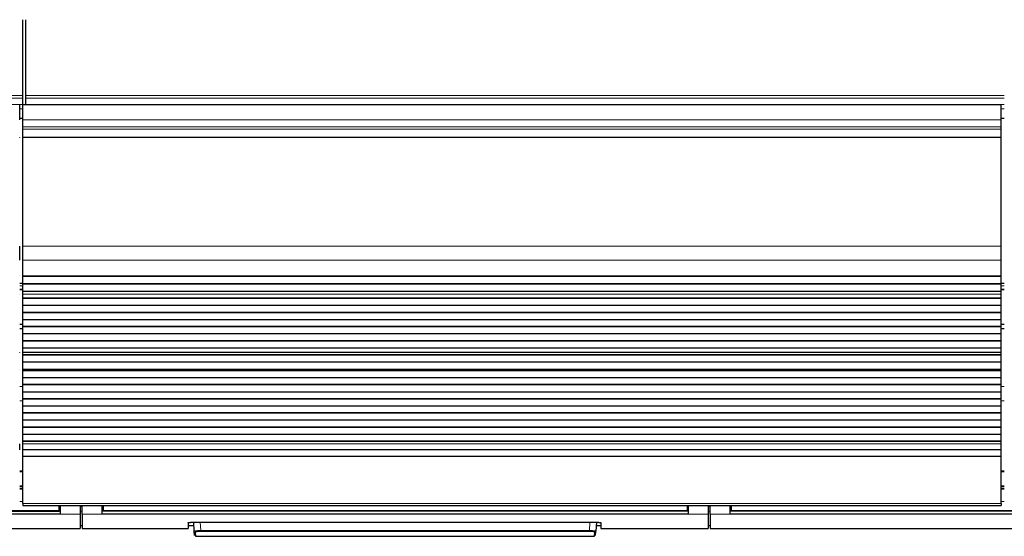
# Model space of a CAD drawing. Header units: inches. Extents: x 0 to 17820, y -10 to 12600.
# Tile 17 of 256: x 3749 to 4732, y 3419 to 3936. Entities that reach past the tile are written whole.
import ezdxf

# ---------------------------------------------------------------- set-up
doc = ezdxf.new("R2010")
doc.units = ezdxf.units.IN
doc.layers.add('1', color=7, linetype='Continuous', true_color=0xffffff)

msp = doc.modelspace()

# ---------------------------------------------------------------- linework, layer by layer
at = {"layer": '1', "color": 2, "linetype": 'Continuous', "lineweight": 25}
for p, q in [((3751.643, 3859.817), (3751.643, 3935.588)), ((3754.643, 3859.817), (3754.643, 3935.588)), ((3751.643, 3857.206), (3751.643, 3859.817)), ((3751.643, 3850.733), (3751.643, 3857.206)), ((3754.643, 3857.206), (3754.643, 3859.817)), ((3754.643, 3850.733), (3754.643, 3857.206)), ((3748.643, 3835.478), (3748.643, 3850.559)), ((3751.643, 3850.733), (3751.643, 3850.559)), ((4728.643, 3850.559), (3751.643, 3850.559)), ((3751.643, 3835.478), (3751.643, 3850.559)), ((3754.643, 3850.733), (3754.643, 3850.559)), ((4728.643, 3835.478), (4728.643, 3850.559)), ((3751.643, 3828.491), (3751.643, 3835.478)), ((4728.643, 3828.491), (4728.643, 3835.478)), ((3751.643, 3826.247), (3751.643, 3828.491)), ((3751.643, 3818.27), (3751.643, 3826.247)), ((4728.643, 3826.247), (4728.643, 3828.491)), ((4728.643, 3818.27), (4728.643, 3826.247)), ((3748.643, 3817.823), (3748.643, 3818.27)), ((3751.643, 3817.823), (3751.643, 3818.27)), ((3751.643, 3709.443), (3751.643, 3817.823)), ((4728.643, 3817.823), (4728.643, 3818.27)), ((4728.643, 3709.443), (4728.643, 3817.823)), ((3748.643, 3695.301), (3748.643, 3709.443)), ((3751.643, 3695.301), (3751.643, 3709.443)), ((4728.643, 3695.301), (4728.643, 3709.443)), ((3751.643, 3679.818), (3751.643, 3695.301)), ((4728.643, 3679.818), (4728.643, 3695.301)), ((3748.643, 3679.73), (3748.643, 3679.818)), ((3751.643, 3679.73), (3751.643, 3679.818)), ((3751.643, 3679.73), (4728.643, 3679.73)), ((3751.643, 3679.185), (3751.643, 3679.73)), ((3751.643, 3671.663), (3751.643, 3679.185)), ((4728.643, 3679.185), (3751.643, 3679.185)), ((4728.643, 3679.73), (4728.643, 3679.818)), ((4728.643, 3679.185), (4728.643, 3679.73)), ((4728.643, 3671.663), (4728.643, 3679.185)), ((3751.676, 3672.155), (3748.647, 3672.155)), ((3751.643, 3671.31), (3751.643, 3671.663)), ((4728.643, 3671.663), (3751.643, 3671.663)), ((3751.643, 3664.104), (3751.643, 3671.31)), ((4728.643, 3671.31), (3751.643, 3671.31)), ((4731.636, 3672.155), (4728.608, 3672.155)), ((4728.643, 3671.31), (4728.643, 3671.663)), ((4728.643, 3664.104), (4728.643, 3671.31)), ((3748.643, 3661.526), (3748.643, 3661.553)), ((3751.643, 3664.097), (3751.643, 3664.104)), ((4728.643, 3664.104), (3751.643, 3664.104)), ((3751.643, 3661.553), (3751.643, 3664.097)), ((4728.643, 3664.097), (3751.643, 3664.097)), ((3751.643, 3661.526), (3751.643, 3661.553)), ((3751.643, 3657.332), (3751.643, 3661.526)), ((3751.643, 3656.979), (3751.643, 3657.332)), ((4728.643, 3657.332), (3751.643, 3657.332)), ((3751.643, 3649.908), (3751.643, 3656.979)), ((4728.643, 3656.979), (3751.643, 3656.979)), ((4728.643, 3664.097), (4728.643, 3664.104)), ((4728.643, 3661.553), (4728.643, 3664.097)), ((4728.643, 3661.526), (4728.643, 3661.553)), ((4728.643, 3657.332), (4728.643, 3661.526)), ((4728.643, 3656.979), (4728.643, 3657.332)), ((4728.643, 3649.908), (4728.643, 3656.979)), ((3751.643, 3643.19), (3751.643, 3649.908)), ((4728.643, 3649.908), (3751.643, 3649.908)), ((4728.643, 3643.19), (4728.643, 3649.908)), ((3751.643, 3642.836), (3751.643, 3643.19)), ((4728.643, 3643.19), (3751.643, 3643.19)), ((3751.643, 3635.765), (3751.643, 3642.836)), ((4728.643, 3642.836), (3751.643, 3642.836)), ((4728.643, 3642.836), (4728.643, 3643.19)), ((4728.643, 3635.765), (4728.643, 3642.836)), ((3751.676, 3631.155), (3748.647, 3631.155)), ((3751.643, 3629.048), (3751.643, 3635.765)), ((4728.643, 3635.765), (3751.643, 3635.765)), ((3751.643, 3628.694), (3751.643, 3629.048)), ((4728.643, 3629.048), (3751.643, 3629.048)), ((3751.643, 3621.623), (3751.643, 3628.694)), ((4728.643, 3628.694), (3751.643, 3628.694)), ((4731.636, 3631.155), (4728.608, 3631.155)), ((4728.643, 3629.048), (4728.643, 3635.765)), ((4728.643, 3628.694), (4728.643, 3629.048)), ((4728.643, 3621.623), (4728.643, 3628.694)), ((3751.676, 3626.846), (3748.647, 3626.846)), ((3751.643, 3614.906), (3751.643, 3621.623)), ((4728.643, 3621.623), (3751.643, 3621.623)), ((4731.636, 3626.846), (4728.608, 3626.846)), ((4728.643, 3614.906), (4728.643, 3621.623)), ((3751.643, 3614.552), (3751.643, 3614.906)), ((4728.643, 3614.906), (3751.643, 3614.906)), ((3751.643, 3607.481), (3751.643, 3614.552)), ((4728.643, 3614.552), (3751.643, 3614.552)), ((4728.643, 3614.552), (4728.643, 3614.906)), ((4728.643, 3607.481), (4728.643, 3614.552)), ((3748.643, 3603.261), (3748.643, 3603.287)), ((3751.643, 3603.287), (3751.643, 3607.481)), ((4728.643, 3607.481), (3751.643, 3607.481)), ((3751.643, 3603.261), (3751.643, 3603.287)), ((3751.643, 3600.812), (3751.643, 3603.261)), ((3751.643, 3600.459), (3751.643, 3600.812)), ((4728.643, 3600.812), (3751.643, 3600.812)), ((3751.643, 3593.525), (3751.643, 3600.459)), ((4728.643, 3600.459), (3751.643, 3600.459)), ((4728.643, 3603.287), (4728.643, 3607.481)), ((4728.643, 3603.261), (4728.643, 3603.287)), ((4728.643, 3600.812), (4728.643, 3603.261)), ((4728.643, 3600.459), (4728.643, 3600.812)), ((4728.643, 3593.525), (4728.643, 3600.459)), ((3751.643, 3586.293), (3751.643, 3593.525)), ((4728.643, 3593.525), (3751.643, 3593.525)), ((4728.643, 3586.293), (4728.643, 3593.525)), ((3748.643, 3586.157), (3748.643, 3586.293)), ((3751.643, 3586.157), (3751.643, 3586.293)), ((4728.643, 3586.293), (3751.643, 3586.293)), ((3751.643, 3586.157), (4728.643, 3586.157)), ((3751.643, 3585.49), (3751.643, 3586.157)), ((3751.643, 3584.854), (3751.643, 3585.49)), ((4728.643, 3585.49), (3751.643, 3585.49)), ((3751.643, 3577.783), (3751.643, 3584.854)), ((4728.643, 3584.854), (3751.643, 3584.854)), ((4728.643, 3586.157), (4728.643, 3586.293)), ((4728.643, 3585.49), (4728.643, 3586.157)), ((4728.643, 3584.854), (4728.643, 3585.49)), ((4728.643, 3577.783), (4728.643, 3584.854)), ((3751.643, 3571.065), (3751.643, 3577.783)), ((4728.643, 3577.783), (3751.643, 3577.783)), ((3751.643, 3570.712), (3751.643, 3571.065)), ((4728.643, 3571.065), (3751.643, 3571.065)), ((3751.643, 3563.641), (3751.643, 3570.712)), ((4728.643, 3570.712), (3751.643, 3570.712)), ((4728.643, 3571.065), (4728.643, 3577.783)), ((4728.643, 3570.712), (4728.643, 3571.065)), ((4728.643, 3563.641), (4728.643, 3570.712)), ((3751.643, 3556.923), (3751.643, 3563.641)), ((4728.643, 3563.641), (3751.643, 3563.641)), ((4728.643, 3556.923), (4728.643, 3563.641)), ((3751.643, 3556.569), (3751.643, 3556.923)), ((4728.643, 3556.923), (3751.643, 3556.923)), ((3751.643, 3549.498), (3751.643, 3556.569)), ((4728.643, 3556.569), (3751.643, 3556.569)), ((3751.643, 3542.781), (3751.643, 3549.498)), ((4728.643, 3549.498), (3751.643, 3549.498)), ((4728.643, 3556.569), (4728.643, 3556.923)), ((4728.643, 3549.498), (4728.643, 3556.569)), ((4728.643, 3542.781), (4728.643, 3549.498)), ((3751.643, 3542.427), (3751.643, 3542.781)), ((4728.643, 3542.781), (3751.643, 3542.781)), ((3751.643, 3535.356), (3751.643, 3542.427)), ((4728.643, 3542.427), (3751.643, 3542.427)), ((4728.643, 3542.427), (4728.643, 3542.781)), ((4728.643, 3535.356), (4728.643, 3542.427)), ((3751.643, 3528.639), (3751.643, 3535.356)), ((4728.643, 3535.356), (3751.643, 3535.356)), ((4728.643, 3528.639), (4728.643, 3535.356)), ((3751.643, 3528.285), (3751.643, 3528.639)), ((4728.643, 3528.639), (3751.643, 3528.639)), ((3751.643, 3521.214), (3751.643, 3528.285)), ((4728.643, 3528.285), (3751.643, 3528.285)), ((3751.643, 3514.497), (3751.643, 3521.214)), ((4728.643, 3521.214), (3751.643, 3521.214)), ((4728.643, 3528.285), (4728.643, 3528.639)), ((4728.643, 3521.214), (4728.643, 3528.285)), ((4728.643, 3514.497), (4728.643, 3521.214)), ((3748.643, 3506.011), (3748.643, 3511.869)), ((3751.643, 3514.143), (3751.643, 3514.497)), ((4728.643, 3514.497), (3751.643, 3514.497)), ((3751.643, 3511.869), (3751.643, 3514.143)), ((4728.643, 3514.143), (3751.643, 3514.143)), ((3751.643, 3506.011), (3751.643, 3511.869)), ((4728.643, 3514.143), (4728.643, 3514.497)), ((4728.643, 3511.869), (4728.643, 3514.143)), ((4728.643, 3506.011), (4728.643, 3511.869)), ((3751.643, 3499.115), (3751.643, 3506.011)), ((4728.643, 3506.011), (3751.643, 3506.011)), ((4728.643, 3499.115), (4728.643, 3506.011)), ((3751.643, 3452.151), (3751.643, 3499.115)), ((4728.643, 3499.115), (3751.643, 3499.115)), ((4728.643, 3452.151), (4728.643, 3499.115)), ((3751.639, 3484.462), (3748.638, 3484.462)), ((4731.639, 3484.462), (4728.638, 3484.462)), ((3748.638, 3466.992), (3751.639, 3466.992)), ((4728.638, 3466.992), (4731.639, 3466.992)), ((3751.643, 3452.151), (3751.643, 3450.417)), ((3751.643, 3450.417), (4728.643, 3450.417)), ((3787.893, 3445.432), (3787.893, 3450.417)), ((3788.893, 3450.416), (3788.893, 3441.567)), ((3808.893, 3450.416), (3808.893, 3441.567)), ((3810.893, 3441.567), (3810.893, 3450.416)), ((3830.893, 3441.567), (3830.893, 3450.416)), ((3831.893, 3450.417), (3831.893, 3445.432)), ((4414.893, 3450.417), (4414.893, 3445.432)), ((4415.893, 3450.416), (4415.893, 3441.567)), ((4435.893, 3450.416), (4435.893, 3441.567)), ((4437.893, 3441.567), (4437.893, 3450.416)), ((4457.893, 3441.567), (4457.893, 3450.416)), ((4458.893, 3450.417), (4458.893, 3445.432)), ((4728.643, 3452.151), (4728.643, 3450.417)), ((3788.893, 3441.567), (3203.893, 3441.567)), ((3204.893, 3444.642), (3787.893, 3444.642)), ((3787.893, 3444.642), (3787.893, 3445.432)), ((3808.893, 3441.567), (3808.893, 3427.329)), ((3810.893, 3441.567), (3810.893, 3427.329)), ((4415.893, 3441.567), (3830.893, 3441.567)), ((3831.893, 3445.432), (3831.893, 3444.642)), ((4414.893, 3444.642), (3831.893, 3444.642)), ((4414.893, 3445.432), (4414.893, 3444.642)), ((4435.893, 3441.567), (4435.893, 3427.329)), ((4437.893, 3441.567), (4437.893, 3427.329)), ((5042.893, 3441.567), (4457.893, 3441.567)), ((4458.893, 3445.432), (4458.893, 3444.642)), ((5041.893, 3444.642), (4458.893, 3444.642)), ((3916.893, 3433.038), (3916.893, 3427.329)), ((3921.893, 3433.535), (4323.893, 3433.535)), ((3922.899, 3424.723), (3922.438, 3433.535)), ((4324.349, 3433.527), (4323.888, 3424.723)), ((4328.893, 3433.038), (4328.893, 3427.329)), ((3701.893, 3427.329), (3808.893, 3427.329)), ((3808.893, 3430.329), (3810.893, 3430.329)), ((3810.893, 3427.329), (3916.893, 3427.329)), ((3916.893, 3430.329), (3922.606, 3430.329)), ((3923.124, 3420.437), (3922.899, 3424.723)), ((3923.898, 3423.779), (3924.123, 3419.489)), ((4322.664, 3419.489), (4322.889, 3423.779)), ((4323.663, 3420.437), (4323.888, 3424.723)), ((4324.181, 3430.329), (4328.893, 3430.329)), ((4328.893, 3427.329), (4435.893, 3427.329)), ((4435.893, 3430.329), (4437.893, 3430.329)), ((4437.893, 3427.329), (5062.893, 3427.329)), ((3924.123, 3419.489), (4322.664, 3419.489))]:
    msp.add_line(p, q, dxfattribs=at)
at = {"layer": '1', "color": 110, "linetype": 'Continuous', "lineweight": 13}
for p, q in [((3751.643, 3859.817), (2535.643, 3859.817)), ((3751.643, 3857.206), (2535.643, 3857.206)), ((4731.643, 3859.817), (3754.643, 3859.817)), ((4731.643, 3857.206), (3754.643, 3857.206)), ((3751.643, 3850.733), (2535.643, 3850.733)), ((3751.643, 3846.381), (3748.641, 3846.381)), ((4731.643, 3850.733), (3754.643, 3850.733)), ((4731.643, 3846.381), (4728.636, 3846.381)), ((3751.643, 3837.366), (3748.641, 3837.366)), ((3751.643, 3836.866), (3748.641, 3836.866)), ((3751.643, 3836.866), (3748.641, 3836.866)), ((4728.643, 3835.478), (3751.643, 3835.478)), ((4731.643, 3837.366), (4728.636, 3837.366)), ((4731.643, 3836.866), (4728.636, 3836.866)), ((4731.643, 3836.866), (4728.636, 3836.866)), ((4728.643, 3828.491), (3751.643, 3828.491)), ((4728.643, 3826.247), (3751.643, 3826.247)), ((4728.643, 3818.27), (3751.643, 3818.27)), ((4728.643, 3817.823), (3751.643, 3817.823)), ((4728.643, 3709.443), (3751.643, 3709.443)), ((4728.643, 3695.301), (3751.643, 3695.301)), ((4728.643, 3679.818), (3751.643, 3679.818)), ((3751.676, 3669.664), (3748.647, 3669.664)), ((4731.636, 3669.664), (4728.608, 3669.664)), ((3751.676, 3666.416), (3748.647, 3666.416)), ((3751.676, 3665.825), (3748.647, 3665.825)), ((4728.643, 3661.553), (3751.643, 3661.553)), ((4728.643, 3661.526), (3751.643, 3661.526)), ((4731.636, 3666.416), (4728.608, 3666.416)), ((4731.636, 3665.825), (4728.608, 3665.825)), ((4728.643, 3603.287), (3751.643, 3603.287)), ((4728.643, 3603.261), (3751.643, 3603.261)), ((3751.676, 3569.069), (3748.647, 3569.069)), ((4731.636, 3569.069), (4728.608, 3569.069)), ((3751.676, 3554.79), (3748.647, 3554.79)), ((4731.636, 3554.79), (4728.608, 3554.79)), ((4728.643, 3511.869), (3751.643, 3511.869)), ((3751.639, 3483.962), (3748.638, 3483.962)), ((4731.639, 3483.962), (4728.638, 3483.962)), ((3751.639, 3469.802), (3748.638, 3469.802)), ((3751.639, 3468.936), (3748.638, 3468.936)), ((3751.639, 3467.126), (3748.638, 3467.126)), ((4731.639, 3469.802), (4728.638, 3469.802)), ((4731.639, 3468.936), (4728.638, 3468.936)), ((4731.639, 3467.126), (4728.638, 3467.126)), ((3751.638, 3454.399), (3748.641, 3454.399)), ((4728.643, 3452.151), (3751.643, 3452.151)), ((4731.646, 3454.399), (4728.649, 3454.399)), ((3788.893, 3449.443), (3787.888, 3449.443)), ((3808.893, 3441.567), (3788.893, 3441.567)), ((3810.893, 3449.443), (3808.893, 3449.443)), ((3830.893, 3441.567), (3810.893, 3441.567)), ((3831.899, 3449.443), (3830.893, 3449.443)), ((4415.893, 3449.443), (4414.888, 3449.443)), ((4435.893, 3441.567), (4415.893, 3441.567)), ((4437.893, 3449.443), (4435.893, 3449.443)), ((4457.893, 3441.567), (4437.893, 3441.567)), ((4458.899, 3449.443), (4457.893, 3449.443)), ((3928.929, 3433.535), (3929.365, 3425.203)), ((4317.422, 3425.203), (4317.858, 3433.535)), ((3929.365, 3425.203), (3929.365, 3424.26)), ((3929.365, 3425.203), (4317.422, 3425.203)), ((4317.422, 3424.26), (3929.365, 3424.26)), ((4317.422, 3425.203), (4317.422, 3424.26))]:
    msp.add_line(p, q, dxfattribs=at)
for centre, major_axis, start_param, end_param in [((3923.898, 3424.775), (0.999, 0.052), 3.1415927, 4.6602164), ((4322.889, 3424.775), (-0.999, 0.052), 1.6229689, 3.1415927)]:
    msp.add_ellipse(centre, major_axis=major_axis, ratio=0.9964159, start_param=start_param, end_param=end_param, dxfattribs=at)
at = {"layer": '1', "color": 2, "linetype": 'Continuous', "lineweight": 25}
for points in [[(3788.893, 3444.532), (3203.893, 3444.532)], [(4415.893, 3444.532), (3830.893, 3444.532)], [(5042.893, 3444.532), (4457.893, 3444.532)]]:
    msp.add_open_spline(points, degree=1, dxfattribs=at)
at = {"layer": '1', "color": 110, "linetype": 'Continuous', "lineweight": 13}
for points, degree in [([(3787.893, 3445.432), (3204.893, 3445.432)], 1), ([(3810.893, 3444.531), (3810.227, 3444.531), (3809.56, 3444.531), (3808.893, 3444.531)], 3), ([(4414.893, 3445.432), (3831.893, 3445.432)], 1), ([(4435.893, 3444.531), (4436.56, 3444.531), (4437.227, 3444.531), (4437.893, 3444.531)], 3), ([(5041.893, 3445.432), (4458.893, 3445.432)], 1)]:
    msp.add_open_spline(points, degree=degree, dxfattribs=at)
at = {"layer": '1', "color": 2, "linetype": 'Continuous', "lineweight": 25}
for points, knots in [([(3916.893, 3433.038), (3916.893, 3433.054), (3916.902, 3433.07), (3916.934, 3433.102), (3916.981, 3433.133), (3917.06, 3433.164), (3917.12, 3433.184), (3917.132, 3433.188), (3917.158, 3433.195), (3917.171, 3433.199), (3917.213, 3433.211), (3917.243, 3433.218), (3917.337, 3433.241), (3917.476, 3433.27), (3917.643, 3433.298), (3917.779, 3433.318), (3917.826, 3433.325), (3917.9, 3433.335), (3917.925, 3433.338), (3917.975, 3433.344), (3918.001, 3433.348), (3918.132, 3433.363), (3918.241, 3433.376), (3918.472, 3433.399), (3918.713, 3433.421), (3918.975, 3433.44), (3919.146, 3433.452), (3919.18, 3433.454), (3919.25, 3433.458), (3919.285, 3433.461), (3919.391, 3433.467), (3919.462, 3433.471), (3919.678, 3433.483), (3919.973, 3433.497), (3920.28, 3433.508), (3920.514, 3433.515), (3920.593, 3433.518), (3920.752, 3433.522), (3920.833, 3433.523), (3921.075, 3433.528), (3921.4, 3433.533), (3921.728, 3433.535), (3921.893, 3433.535)], [0, 0, 0, 0, 0.0625, 0.0625, 0.125, 0.1875, 0.1875, 0.203125, 0.203125, 0.21875, 0.21875, 0.25, 0.25, 0.3125, 0.375, 0.375, 0.40625, 0.40625, 0.421875, 0.421875, 0.4375, 0.4375, 0.5, 0.5, 0.5625, 0.625, 0.625, 0.640625, 0.640625, 0.65625, 0.65625, 0.6875, 0.6875, 0.75, 0.8125, 0.8125, 0.84375, 0.84375, 0.875, 0.875, 0.9375, 1, 1, 1, 1]), ([(4323.893, 3433.535), (4324.059, 3433.535), (4324.222, 3433.534), (4324.547, 3433.531), (4324.869, 3433.526), (4325.186, 3433.518), (4325.382, 3433.512), (4325.421, 3433.511), (4325.499, 3433.508), (4325.538, 3433.507), (4325.655, 3433.503), (4325.731, 3433.5), (4325.958, 3433.49), (4326.253, 3433.476), (4326.532, 3433.459), (4326.736, 3433.445), (4326.837, 3433.438), (4326.935, 3433.431), (4327, 3433.426), (4327.032, 3433.423), (4327.191, 3433.41), (4327.312, 3433.399), (4327.543, 3433.376), (4327.762, 3433.352), (4327.957, 3433.326), (4328.071, 3433.309), (4328.093, 3433.305), (4328.138, 3433.298), (4328.159, 3433.295), (4328.223, 3433.284), (4328.263, 3433.277), (4328.379, 3433.256), (4328.518, 3433.226), (4328.629, 3433.196), (4328.7, 3433.173), (4328.722, 3433.165), (4328.762, 3433.15), (4328.78, 3433.142), (4328.829, 3433.118), (4328.877, 3433.086), (4328.893, 3433.054), (4328.893, 3433.038)], [0, 0, 0, 0, 0.0625, 0.0625, 0.125, 0.1875, 0.1875, 0.203125, 0.203125, 0.21875, 0.21875, 0.25, 0.25, 0.3125, 0.375, 0.375, 0.40625, 0.421875, 0.421875, 0.4375, 0.4375, 0.5, 0.5, 0.5625, 0.625, 0.625, 0.640625, 0.640625, 0.65625, 0.65625, 0.6875, 0.6875, 0.75, 0.8125, 0.8125, 0.84375, 0.84375, 0.875, 0.875, 0.9375, 1, 1, 1, 1])]:
    msp.add_open_spline(points, degree=3, knots=knots, dxfattribs=at)
at = {"layer": '1', "color": 110, "linetype": 'Continuous', "lineweight": 13}
for points, knots in [([(3929.365, 3425.203), (3929.15, 3425.202), (3928.723, 3425.197), (3928.3, 3425.189), (3928.037, 3425.183), (3927.985, 3425.182), (3927.88, 3425.18), (3927.725, 3425.176), (3927.571, 3425.172), (3927.267, 3425.163), (3926.869, 3425.15), (3926.486, 3425.135), (3926.251, 3425.124), (3926.205, 3425.122), (3926.112, 3425.118), (3926.066, 3425.116), (3925.928, 3425.109), (3925.838, 3425.104), (3925.574, 3425.09), (3925.235, 3425.07), (3924.923, 3425.049), (3924.699, 3425.032), (3924.627, 3425.026), (3924.52, 3425.018), (3924.485, 3425.015), (3924.416, 3425.009), (3924.381, 3425.006), (3924.213, 3424.99), (3924.087, 3424.978), (3923.855, 3424.953), (3923.64, 3424.927), (3923.461, 3424.901), (3923.361, 3424.884), (3923.341, 3424.88), (3923.303, 3424.873), (3923.285, 3424.87), (3923.232, 3424.86), (3923.199, 3424.853), (3923.108, 3424.832), (3923.008, 3424.805), (3922.948, 3424.777), (3922.908, 3424.75), (3922.899, 3424.736), (3922.899, 3424.723)], [0, 0, 0, 0, 0.0625, 0.125, 0.125, 0.140625, 0.140625, 0.15625, 0.1875, 0.1875, 0.25, 0.3125, 0.3125, 0.328125, 0.328125, 0.34375, 0.34375, 0.375, 0.375, 0.4375, 0.5, 0.5, 0.53125, 0.53125, 0.546875, 0.546875, 0.5625, 0.5625, 0.625, 0.625, 0.6875, 0.75, 0.75, 0.765625, 0.765625, 0.78125, 0.78125, 0.8125, 0.8125, 0.875, 0.9375, 0.9375, 1, 1, 1, 1]), ([(3929.365, 3424.26), (3929.183, 3424.26), (3928.821, 3424.258), (3928.463, 3424.253), (3928.24, 3424.249), (3928.196, 3424.248), (3928.107, 3424.246), (3928.063, 3424.246), (3927.932, 3424.243), (3927.845, 3424.24), (3927.587, 3424.233), (3927.25, 3424.222), (3926.926, 3424.209), (3926.728, 3424.199), (3926.688, 3424.197), (3926.61, 3424.193), (3926.571, 3424.191), (3926.454, 3424.185), (3926.378, 3424.18), (3926.154, 3424.167), (3925.867, 3424.148), (3925.604, 3424.126), (3925.415, 3424.11), (3925.323, 3424.101), (3925.234, 3424.092), (3925.175, 3424.086), (3925.146, 3424.083), (3925.004, 3424.067), (3924.898, 3424.055), (3924.702, 3424.028), (3924.521, 3424.002), (3924.37, 3423.973), (3924.285, 3423.955), (3924.269, 3423.952), (3924.237, 3423.944), (3924.222, 3423.941), (3924.177, 3423.929), (3924.149, 3423.922), (3924.073, 3423.9), (3923.989, 3423.87), (3923.938, 3423.84), (3923.914, 3423.817), (3923.904, 3423.805), (3923.9, 3423.794), (3923.898, 3423.786), (3923.898, 3423.782), (3923.898, 3423.779)], [0, 0, 0, 0, 0.0625, 0.125, 0.125, 0.140625, 0.140625, 0.15625, 0.15625, 0.1875, 0.1875, 0.25, 0.3125, 0.3125, 0.328125, 0.328125, 0.34375, 0.34375, 0.375, 0.375, 0.4375, 0.5, 0.5, 0.53125, 0.546875, 0.546875, 0.5625, 0.5625, 0.625, 0.625, 0.6875, 0.75, 0.75, 0.765625, 0.765625, 0.78125, 0.78125, 0.8125, 0.8125, 0.875, 0.9375, 0.9375, 0.96875, 0.984375, 0.984375, 1, 1, 1, 1]), ([(4323.888, 3424.723), (4323.888, 3424.736), (4323.869, 3424.764), (4323.808, 3424.792), (4323.757, 3424.809), (4323.746, 3424.812), (4323.723, 3424.819), (4323.686, 3424.83), (4323.645, 3424.84), (4323.554, 3424.861), (4323.413, 3424.888), (4323.234, 3424.914), (4323.085, 3424.934), (4323.033, 3424.941), (4322.951, 3424.95), (4322.923, 3424.954), (4322.866, 3424.96), (4322.838, 3424.963), (4322.691, 3424.979), (4322.44, 3425.004), (4322.157, 3425.027), (4321.933, 3425.044), (4321.857, 3425.049), (4321.739, 3425.057), (4321.699, 3425.06), (4321.618, 3425.065), (4321.577, 3425.068), (4321.371, 3425.081), (4321.2, 3425.091), (4320.849, 3425.11), (4320.668, 3425.118), (4320.295, 3425.135), (4320.103, 3425.143), (4319.857, 3425.152), (4319.807, 3425.153), (4319.707, 3425.157), (4319.657, 3425.158), (4319.506, 3425.163), (4319.405, 3425.166), (4319.1, 3425.175), (4318.689, 3425.185), (4318.271, 3425.193), (4317.849, 3425.199), (4317.636, 3425.202), (4317.422, 3425.203)], [0, 0, 0, 0, 0.0625, 0.125, 0.125, 0.140625, 0.140625, 0.15625, 0.1875, 0.1875, 0.25, 0.3125, 0.3125, 0.34375, 0.34375, 0.359375, 0.359375, 0.375, 0.375, 0.4375, 0.5, 0.5, 0.53125, 0.53125, 0.546875, 0.546875, 0.5625, 0.5625, 0.625, 0.625, 0.6875, 0.6875, 0.75, 0.75, 0.765625, 0.765625, 0.78125, 0.78125, 0.8125, 0.8125, 0.875, 0.9375, 0.9375, 1, 1, 1, 1]), ([(4317.422, 3424.26), (4317.513, 3424.26), (4317.604, 3424.259), (4317.785, 3424.259), (4317.875, 3424.258), (4318.143, 3424.256), (4318.498, 3424.251), (4318.846, 3424.243), (4319.105, 3424.236), (4319.19, 3424.233), (4319.318, 3424.229), (4319.361, 3424.228), (4319.446, 3424.225), (4319.488, 3424.223), (4319.696, 3424.216), (4319.858, 3424.209), (4320.174, 3424.194), (4320.327, 3424.185), (4320.624, 3424.168), (4320.769, 3424.158), (4320.943, 3424.145), (4320.977, 3424.143), (4321.046, 3424.137), (4321.147, 3424.129), (4321.244, 3424.121), (4321.433, 3424.104), (4321.671, 3424.081), (4321.883, 3424.055), (4322.007, 3424.039), (4322.031, 3424.036), (4322.079, 3424.029), (4322.102, 3424.025), (4322.171, 3424.015), (4322.215, 3424.008), (4322.34, 3423.988), (4322.491, 3423.959), (4322.609, 3423.93), (4322.686, 3423.908), (4322.709, 3423.901), (4322.741, 3423.889), (4322.752, 3423.886), (4322.771, 3423.878), (4322.78, 3423.874), (4322.823, 3423.855), (4322.874, 3423.825), (4322.89, 3423.794), (4322.889, 3423.779)], [0, 0, 0, 0, 0.03125, 0.03125, 0.0625, 0.0625, 0.125, 0.1875, 0.1875, 0.21875, 0.21875, 0.234375, 0.234375, 0.25, 0.25, 0.3125, 0.3125, 0.375, 0.375, 0.4375, 0.4375, 0.453125, 0.453125, 0.46875, 0.5, 0.5, 0.5625, 0.625, 0.625, 0.640625, 0.640625, 0.65625, 0.65625, 0.6875, 0.6875, 0.75, 0.8125, 0.8125, 0.84375, 0.84375, 0.859375, 0.859375, 0.875, 0.875, 0.9375, 1, 1, 1, 1])]:
    msp.add_open_spline(points, degree=3, knots=knots, dxfattribs=at)

doc.saveas('drawing.dxf')
